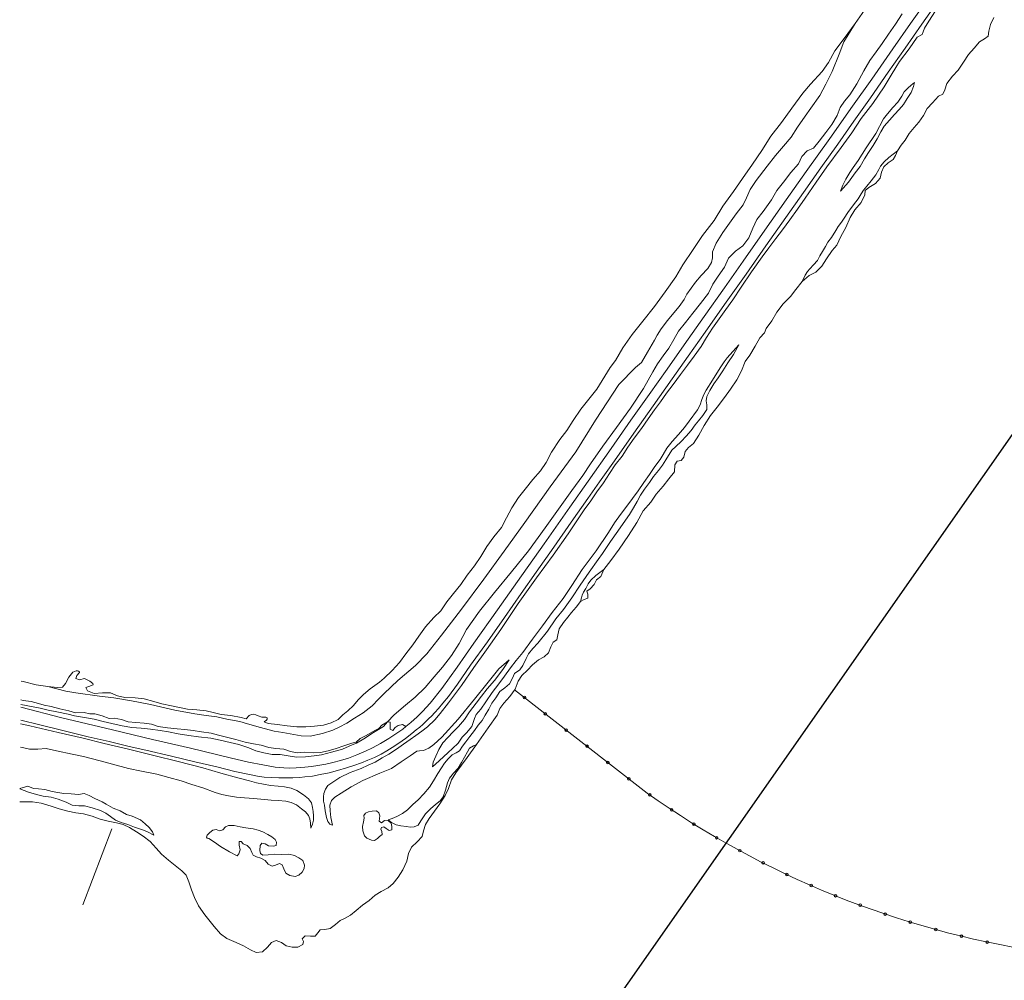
# Model space of a CAD drawing. Header units: metres. Extents: x 69428 to 72581, y 405279 to 408746.
# Tile 12 of 39: x 69428 to 69800, y 408029 to 408392. Entities that reach past the tile are written whole.
import ezdxf

# ---------------------------------------------------------------- set-up
doc = ezdxf.new("R2010")
doc.units = ezdxf.units.M
doc.layers.add('Bladindeling', color=1, linetype='CONTINUOUS', plot=False)
for name, color, linetype, lineweight in [('BS-BINNENKRUINLIJN-KPN', 253, 'CONTINUOUS', 0), ('BS-BINNENTEENLIJN-KPN', 253, 'CONTINUOUS', 0), ('BS-OVERIG-KPN', 253, 'CONTINUOUS', 0), ('BS-OVERIGE-LIJNEN', 253, 'CONTINUOUS', 0), ('BS-RASTER', 253, 'RASTER', 0), ('BS-WATERLIJN-KPN', 253, 'CONTINUOUS', 0)]:
    doc.layers.add(name, color=color, linetype=linetype, lineweight=lineweight)
doc.linetypes.add('RASTER', pattern='A,3,-2,[200,RASTER,S=0.75,R=0,X=0,Y=0],-2,3', length=10)

msp = doc.modelspace()

# ---------------------------------------------------------------- linework, layer by layer
at = {"layer": 'Bladindeling'}
msp.add_lwpolyline([(70059.480826, 408602.441538), (70442.02483, 408334.581343), (69982.590105, 407678.440555), (69600.0461, 407946.300751)], close=True, dxfattribs=at)
at = {"layer": 'BS-BINNENKRUINLIJN-KPN'}
for points in [[(69643.213, 408224.51), (69647.905, 408231.22), (69653.106, 408238.26), (69658.322, 408245.58), (69663.288, 408252.98), (69666.832, 408259.28), (69668.562, 408262.29), (69670.735, 408265.3), (69672.858, 408268.28), (69674.676, 408271.52), (69676.421, 408274.67), (69679.123, 408277.99), (69681.95, 408281.48), (69684.803, 408285.16), (69687.757, 408289.05), (69689.466, 408292.47), (69691.41, 408295.4), (69693.843, 408298.87), (69695.38, 408302.28), (69697.995, 408304.91), (69700.841, 408306.96), (69703.002, 408309.95), (69704.535, 408313.59), (69706.097, 408316.83), (69708.407, 408319.84), (69711.601, 408324.26), (69713.687, 408327.78), (69716.164, 408331.01), (69718.916, 408334.58), (69721.766, 408337.9), (69723.08, 408340.66), (69725.084, 408342.83), (69727.512, 408343.8), (69729.589, 408346.45), (69732.147, 408349.76), (69734.39, 408352.76), (69736.45, 408356.13), (69737.591, 408359.16), (69739.244, 408361.6), (69741.174, 408363.92), (69743.87, 408368.15), (69746.529, 408373.04), (69748.763, 408376.91), (69751.111, 408380.17), (69753.385, 408383.37), (69755.776, 408386.84), (69758.434, 408390.61), (69760.948, 408394.55)], [(69643.301, 408210.53), (69645.624, 408213.94), (69648.158, 408217.35), (69650.369, 408220.92), (69652.597, 408224.11), (69655.139, 408227.4), (69657.308, 408230.83), (69659.734, 408234.2), (69662.462, 408237.93), (69664.984, 408241.56), (69667.41, 408244.93), (69669.708, 408247.92), (69671.982, 408251.23), (69674.396, 408254.51), (69677.222, 408258.24), (69679.881, 408261.85), (69682.404, 408265.27), (69684.981, 408268.83), (69687.083, 408272.31), (69689.325, 408275.83), (69691.824, 408279.33), (69694.386, 408282.92), (69697.06, 408286.52), (69700.168, 408291.29), (69704.091, 408297.09), (69708.142, 408302.74), (69710.611, 408306.12), (69713.192, 408309.65), (69715.762, 408313.02), (69718.564, 408316.76), (69721.463, 408320.78), (69724.35, 408324.91), (69728.483, 408330.92), (69732.546, 408336.76), (69737.902, 408344.05), (69741.919, 408349.64), (69745.555, 408355.05), (69749.856, 408360.7), (69754.167, 408366.93), (69756.87, 408371.4), (69758.549, 408374.32), (69759.973, 408376.51), (69763.649, 408381.36), (69766.699, 408385.77), (69768.488, 408386.72), (69768.976, 408387.74), (69769.366, 408389.13), (69771.042, 408391.8), (69773.599, 408395.68)], [(69765.602, 408368.62), (69765.298, 408367.08), (69764.404, 408364.86), (69762.926, 408362.63), (69761.444, 408360.33), (69759.891, 408358.39), (69758.073, 408356.49), (69756.17, 408354.37), (69754.224, 408352.09), (69752.929, 408349.97), (69751.588, 408347.36), (69750.056, 408344.86), (69748.29, 408342.23), (69746.731, 408339.74), (69745.059, 408336.93), (69743.227, 408334.56), (69740.728, 408330.92), (69737.734, 408327.63)], [(69699.226, 408269.51), (69697.199, 408265.81), (69695.123, 408262.73), (69693.245, 408259.7), (69691.519, 408257.06), (69689.873, 408254.75), (69688.369, 408252.21), (69687.217, 408250.02), (69686.972, 408248.41), (69687.148, 408246.82), (69687.121, 408245.13), (69685.729, 408242.82), (69684.02, 408240.84), (69682.75, 408239.25), (69681.264, 408237.12), (69679.326, 408234.95), (69677.477, 408232.94), (69675.488, 408231.05), (69673.899, 408229.69), (69671.676, 408226.1), (69670.388, 408224.06), (69668.968, 408222.09), (69667.065, 408219.74), (69665.49, 408217.5), (69663.568, 408214.98), (69662.094, 408212.7), (69660.912, 408210.35), (69659.446, 408207.89), (69657.941, 408205.45), (69656.494, 408203.25), (69653.556, 408199.13), (69650.766, 408195.23), (69647.805, 408190.68), (69646.131, 408188.37)], [(69566.494, 408127.09), (69569.04, 408129.74), (69573.317, 408133.35), (69576.988, 408136.34), (69580.709, 408140.03), (69584.131, 408144.01), (69587.251, 408147.77), (69590.669, 408152.08), (69593.576, 408156.67), (69596.392, 408161.94), (69601.238, 408168.86), (69607.005, 408175.98), (69613.331, 408183.71), (69619.768, 408191.7), (69626.109, 408200.38), (69631.162, 408207.42), (69636.203, 408214.47), (69640.325, 408220.11), (69643.213, 408224.51)], [(69545.769, 408088.02), (69544.749, 408088.45), (69544.026, 408089.39), (69543.443, 408090.95), (69542.933, 408093.38), (69542.663, 408095.57), (69542.386, 408097.13), (69542.336, 408098.67), (69542.507, 408100.01), (69543.038, 408101.66), (69543.954, 408102.95), (69545.807, 408104.31), (69548.468, 408106), (69552.356, 408107.89), (69556.566, 408109.4), (69559.212, 408110.65), (69561.795, 408111.78), (69564.452, 408113.42), (69567.039, 408114.85), (69569.911, 408116.72), (69572.516, 408118.62), (69575.036, 408120.37), (69577.269, 408121.88), (69579.506, 408123.53), (69581.595, 408125.17), (69584.454, 408127.84), (69586.458, 408130.26), (69589.559, 408134.27), (69594.479, 408140.83), (69599.199, 408147.53), (69603.974, 408154.32), (69609.321, 408161.95), (69615.887, 408171.77), (69622.851, 408181.44), (69629.094, 408190.03), (69634.808, 408198.12), (69640.874, 408207.14), (69643.301, 408210.53)], [(69646.131, 408188.37), (69642.769, 408183.66), (69639.376, 408178.65), (69636.159, 408173.97), (69633.067, 408169.56), (69630.166, 408166.03), (69627.035, 408161.34), (69623.359, 408156.8), (69621.37, 408154.81), (69619.792, 408152.75), (69618.857, 408150.94), (69617.59, 408148.37), (69616.542, 408146.76), (69614.52, 408145.31), (69613.746, 408143.56), (69612.674, 408141.46), (69610.865, 408139.86), (69608.964, 408138.48), (69607.387, 408136.18), (69605.974, 408134.16), (69604.754, 408131.88), (69603.416, 408129.64), (69602.223, 408127.53), (69600.715, 408125.79), (69599.35, 408123.82), (69597.627, 408121.48), (69596.156, 408119.45), (69594.86, 408117.9), (69593.697, 408116.16), (69592.514, 408115.3), (69590.985, 408114.58), (69589.458, 408113.14), (69588.072, 408111.44), (69586.965, 408109.65), (69585.556, 408107.56), (69583.901, 408104.79), (69582.359, 408102.36), (69580.241, 408099.9), (69578.079, 408097.59), (69576.074, 408095.77), (69574.053, 408093.8), (69572.188, 408092.43), (69570.068, 408091.26), (69568.327, 408090.48), (69566.755, 408089.99)], [(69612.523, 408150.45), (69610.125, 408146.78), (69606.883, 408142.72), (69604.209, 408139.5), (69602.009, 408136.71), (69600.012, 408134.06), (69597.527, 408130.78), (69595.593, 408127.92), (69593.35, 408125.35), (69591.364, 408123.34), (69589.273, 408121.18), (69587.476, 408119.08), (69585.926, 408116.58), (69584.793, 408114.13), (69583.812, 408111.88), (69583.493, 408110.1)], [(69427.985035, 408133.653438), (69435.211, 408132.19), (69438.279, 408131.47), (69441.63, 408130.85), (69445.883, 408129.97), (69448.293, 408129.28), (69452.047, 408128.66), (69455.692, 408128.11), (69459.051, 408127.19), (69462.367, 408126.43), (69466.255, 408125.53), (69469.892, 408124.89), (69473.384, 408124.63), (69476.961, 408124.29), (69480.633, 408123.81), (69483.741, 408123.26), (69487.464, 408122.48), (69491.396, 408121.92), (69495.158, 408121.43), (69499.76, 408120.9), (69503.303, 408120.11), (69507.081, 408119.28), (69510.279, 408118.54), (69514.082, 408117.28), (69516.798, 408116.07), (69519.816, 408115.3), (69522.884, 408114.73), (69525.967, 408114.66), (69529.679, 408114.04), (69532.221, 408113.76), (69535.531, 408113.79), (69538.861, 408114.18), (69541.637, 408114.57), (69545.401, 408115.6), (69549.498, 408116.78), (69553.14, 408118.36), (69554.834, 408118.98), (69557.584, 408120.66), (69561.272, 408123.05), (69564.999, 408125.31), (69566.494, 408127.09)], [(69537.597, 408086.88), (69538.116, 408088.36), (69538.592, 408089.85), (69538.558, 408091.56), (69538.379, 408093.14), (69538.138, 408094.68), (69537.829, 408096.4), (69536.701, 408097.99), (69534.777, 408099.54), (69532.311, 408101.06), (69530.105, 408101.98), (69527.61, 408102.51), (69525.228, 408102.75), (69522.341, 408103), (69519.661, 408103.49), (69517.033, 408104.05), (69514.423, 408104.72), (69510.02, 408105.89), (69503.491, 408107.73), (69496.772, 408109.69), (69487.418, 408112.06), (69478.251, 408114.33), (69468.642, 408116.71), (69459.393, 408118.85), (69451.482, 408120.95), (69442.089, 408123.04), (69431.346, 408125.55), (69427.896129, 408126.36308)], [(69478.219, 408084.22), (69477.692, 408085.47), (69476.493, 408087.16), (69475, 408088.49), (69473.162, 408090.04), (69470.01, 408091.45), (69467.954, 408092.07), (69465.504, 408093.38), (69462.827, 408094.5), (69460.158, 408095.91), (69458.662, 408096.88), (69455.966, 408098.1), (69453.751, 408099.29), (69451.891, 408099.94), (69449.707, 408099.59), (69447.043, 408099.82), (69444.262, 408099.93), (69441.951, 408100.37), (69439.758, 408100.74), (69437.089, 408101.53), (69434.661, 408101.8), (69432.763, 408101.82), (69430.565, 408102.71), (69427.596714, 408101.811093)]]:
    msp.add_lwpolyline(points, dxfattribs=at)
at = {"layer": 'BS-BINNENTEENLIJN-KPN'}
for points in [[(69645.113, 408241.04), (69653.902, 408254.49), (69660.219, 408260.93), (69662.43, 408262.87), (69664.753, 408266.8), (69667.456, 408271.26), (69668.406, 408273.11), (69669.957, 408275.52), (69672.267, 408278.66), (69674.697, 408281.6), (69676.775, 408283.95), (69678.583, 408286.69), (69679.653, 408288.68), (69682.859, 408293.13), (69685.084, 408295.73), (69687.578, 408298.35), (69688.986, 408300.56), (69689.316, 408302.36), (69689.357, 408304.64), (69690.657, 408307.88), (69693.261, 408311.92), (69698.298, 408318.99), (69700.856, 408322.44), (69702.142, 408325.06), (69703.513, 408328.21), (69705.837, 408331.54), (69709.952, 408337.05), (69713.178, 408341.05), (69716.203, 408344.62), (69719.01, 408348), (69721.389, 408351.71), (69724.307, 408355.89), (69726.464, 408358.96), (69729.884, 408363.7), (69732.186, 408368.06), (69734.484, 408372.78), (69737.182, 408379.36), (69738.895, 408384.05), (69743.255, 408390.88)], [(69737.734, 408327.63), (69738.593, 408329.89), (69739.755, 408332.16), (69741.174, 408334.66), (69742.459, 408336.54), (69744.345, 408339.16), (69747.332, 408343.93), (69751.002, 408349.36), (69753.894, 408354.87), (69755.381, 408356.8), (69757.478, 408359.23), (69759.287, 408361.25), (69760.832, 408363.52), (69761.786, 408365.14), (69763.149, 408366.52), (69764.432, 408367.63), (69765.602, 408368.62)], [(69723.192, 408293.45), (69724.331, 408295.78), (69725.247, 408297.16), (69726.159, 408298.26), (69727.448, 408299.76), (69728.998, 408301.37), (69729.917, 408303.08), (69730.847, 408304.8), (69731.96, 408306.69), (69732.953, 408308.31), (69734.265, 408310.03), (69735.957, 408312.66), (69736.825, 408314.28), (69738.044, 408315.89), (69739.025, 408317.4), (69740.453, 408319.49), (69742.658, 408322.41), (69744.362, 408324.62), (69745.51, 408326.55), (69746.313, 408328.01), (69747.692, 408329.49), (69749.221, 408331.48), (69751.065, 408333.75), (69752.205, 408335.73), (69752.798, 408337), (69754.149, 408338.66), (69755.898, 408340.3), (69759.186, 408342.82)], [(69645.361, 408191.73), (69650.068, 408198.66), (69652.259, 408202.26), (69654.564, 408205.36), (69656.897, 408208.51), (69659.09, 408211.49), (69661.178, 408214.36), (69663.336, 408217.47), (69665.486, 408220.5), (69667.519, 408223.56), (69669.526, 408226.23), (69670.736, 408228.03), (69672.05, 408230.51), (69674.12, 408233.02), (69676.438, 408235.63), (69678.761, 408238.32), (69680.507, 408240.62), (69683.698, 408244.98), (69684.6, 408246.86), (69685.265, 408248.81), (69686.008, 408250.7), (69686.896, 408252.42), (69689.258, 408256.11), (69692.156, 408260.78), (69693.747, 408263.07), (69694.873, 408264.54), (69699.226, 408269.51)], [(69438.128, 408140.36), (69445.026, 408138.7), (69448.738, 408137.96), (69457.722, 408136.82), (69463.081, 408136.12), (69469.81, 408134.99), (69476.916, 408133.58), (69486.121, 408131.44), (69493.678, 408130.09), (69498.056, 408129.5), (69501.979, 408128.89), (69505.777, 408128.12), (69510.678, 408127.15), (69513.586, 408126.34), (69518.558, 408124.87), (69523.733, 408123.53), (69527.021, 408123.04), (69531.074, 408122.22), (69533.931, 408121.77), (69537.343, 408121.61), (69541.927, 408122.61), (69545.863, 408123.96), (69548.199, 408125.06), (69551.1, 408126.55), (69554.05, 408128.43), (69557.373, 408130.5), (69560.774, 408133.08), (69563.112, 408135.61), (69565.25, 408137.76), (69570.408, 408142.71), (69577.15, 408148.34), (69581.388, 408152.74), (69586.899, 408159.86), (69594.486, 408169.59), (69602.914, 408180.98), (69610.632, 408191.61), (69618.386, 408202.36), (69627.94, 408215.81), (69637.616, 408229.02), (69645.113, 408241.04)], [(69583.493, 408110.1), (69586.07, 408112.32), (69589.399, 408115.52), (69591.06, 408117), (69593.187, 408119.05), (69594.709, 408121.21), (69596.389, 408122.94), (69598.327, 408125.31), (69599.37, 408128.26), (69600.027, 408129.83), (69601.757, 408131.82), (69603.671, 408134.62), (69606.121, 408138.13), (69608.638, 408141.45), (69610.768, 408144.32), (69612.944, 408147.5), (69615.128, 408150.27), (69617.602, 408153.31), (69621.298, 408158.31), (69625.067, 408163.32), (69628.68, 408168.38), (69632.857, 408173.64), (69636.152, 408178.52), (69640.077, 408184.61), (69645.361, 408191.73)], [(69639.456, 408172.59), (69639.842, 408173.92), (69640.076, 408174.87), (69640.592, 408176.05), (69641.429, 408177.43), (69642.349, 408179.15), (69643.374, 408180.55), (69645.285, 408182.4), (69648.263, 408184.61)], [(69545.769, 408088.02), (69545.098, 408090.97), (69544.839, 408093.47), (69544.781, 408095.58), (69545.378, 408097.28), (69546.647, 408098.65), (69549.057, 408100.05), (69552.725, 408102.5), (69557.197, 408104.89), (69563.586, 408107.67), (69568.075, 408109.44), (69571.652, 408111.92), (69575.128, 408114.19), (69577.659, 408116.04), (69578.561, 408116.12), (69580.149, 408116.17), (69582.136, 408117.11), (69584.08, 408118.51), (69587.057, 408121.22), (69593.259, 408128.1), (69599.375, 408135.6), (69604.041, 408141.39), (69608.536, 408147.05), (69612.523, 408150.45)], [(69566.755, 408089.99), (69568.004, 408089.02), (69569.774, 408088.17), (69571.587, 408087.77), (69573.698, 408087.51), (69575.138, 408087.32), (69576.608, 408087.39), (69578.063, 408088.02), (69579.115, 408089.67), (69580.919, 408092.24), (69582.85, 408094.27), (69584.503, 408095.7), (69586.489, 408097.32), (69587.491, 408098.77), (69588.492, 408101.23), (69589.221, 408104.03), (69589.904, 408105.84), (69591.475, 408107.66), (69593.233, 408109.58), (69594.5, 408111.7), (69595.588, 408113.74), (69596.699, 408115.72), (69597.485, 408117.07), (69599.017, 408118.01), (69600.193, 408118.51)], [(69427.78864, 408117.549005), (69428.554, 408117.31), (69431.183, 408116.73), (69434.356, 408116.76), (69437.529, 408116.99), (69441.452, 408116.15), (69447.424, 408114.84), (69451.658, 408113.91), (69457.936, 408112.33), (69468.649, 408109.43), (69473.55, 408108.48), (69479.349, 408107.27), (69483.916, 408106), (69488.555, 408104.71), (69492.562, 408103.36), (69496.709, 408102.15), (69501.348, 408100.39), (69503.934, 408099.66), (69506.469, 408099.08), (69509.443, 408098.63), (69512.515, 408098.3), (69516.01, 408098.08), (69522.514, 408097.42), (69525.205, 408097.35), (69528.061, 408097.07), (69530.165, 408096.55), (69532.186, 408095.65), (69533.977, 408094.18), (69535.496, 408093.1), (69536.715, 408091.67), (69537.168, 408090.46), (69537.453, 408088.77), (69537.597, 408086.88)], [(69427.595384, 408101.702017), (69430.921, 408100.55), (69433.931, 408099.57), (69436.462, 408099.02), (69439.463, 408098.57), (69442.073, 408097.83), (69445.122, 408096.7), (69447.411, 408095.55), (69449.874, 408095.32), (69452.079, 408095.3), (69454.955, 408094.55), (69458.118, 408093.55), (69460.104, 408092.57), (69461.883, 408091.27), (69463.686, 408089.91), (69465.892, 408088.97), (69468.442, 408088.3), (69470.872, 408087.25), (69473.128, 408086.46), (69474.274, 408086.19), (69475.797, 408085.46), (69478.219, 408084.22)]]:
    msp.add_lwpolyline(points, dxfattribs=at)
at = {"layer": 'BS-OVERIG-KPN'}
for points in [[(69642.336, 408218), (69651.007, 408230.32), (69658.474, 408241.05), (69665.327, 408250.7), (69672.146, 408260.26), (69678.557, 408269.51), (69686.182, 408280.26), (69693.8, 408291.08), (69700.871, 408301.13), (69709.106, 408312.84), (69717.201, 408324.34), (69724.722, 408334.96), (69733.633, 408347.51), (69742.213, 408359.69), (69749.486, 408369.86), (69757.398, 408381.31), (69764.092, 408390.92), (69772.552, 408402.91)], [(69775.071, 408400.2), (69768.439, 408390.71), (69762.114, 408381.66), (69755.722, 408372.53), (69749.005, 408362.84), (69742.738, 408354.01), (69736.625, 408345.33), (69730.296, 408336.43), (69723.765, 408327.11), (69717.047, 408317.62), (69709.507, 408306.91), (69702.017, 408296.26), (69693.836, 408284.8), (69686.548, 408274.31), (69680.137, 408265.28), (69674.13, 408256.64), (69666.884, 408246.47), (69659.592, 408236.15), (69652.285, 408225.68), (69646.646, 408217.76), (69642.24, 408211.42)], [(69573.438, 408125.27), (69575.324, 408126.85), (69577.706, 408128.89), (69579.734, 408130.92), (69582.648, 408134.14), (69587.068, 408139.62), (69592.845, 408147.72), (69599.154, 408156.75), (69608.05, 408169.32), (69615.659, 408180.08), (69625.718, 408194.38), (69635.397, 408208.18), (69642.336, 408218)], [(69642.24, 408211.42), (69635.9, 408202.48), (69629.387, 408193.12), (69622.714, 408183.66), (69617.019, 408175.57), (69610.738, 408166.53), (69604.303, 408157.28), (69597.845, 408148.49), (69592.921, 408141.27), (69589.524, 408136.62), (69587.484, 408134.09), (69585.785, 408132.05), (69584.454, 408130.53), (69583.134, 408129.18), (69582.104, 408128.26), (69581.027, 408127.23), (69579.887, 408126.03), (69578.716, 408125.07), (69577.321, 408124), (69575.707, 408122.6), (69573.262, 408120.74), (69570.825, 408119.06), (69568.231, 408117.37), (69566.244, 408116.13), (69564.152, 408114.84), (69561.577, 408113.59), (69559.084, 408112.57), (69556.751, 408111.58), (69553.811, 408110.55), (69551.016, 408109.63), (69547.573, 408108.62), (69544.491, 408107.85), (69541.08, 408107.11), (69538.143, 408106.58), (69535.253, 408106.22), (69533.358, 408106.06), (69530.735, 408105.95), (69528.244, 408105.91), (69525.514, 408105.86), (69522.69, 408105.98), (69519.865, 408106.18), (69517.39, 408106.54), (69514.341, 408107.11), (69508.867, 408108.35), (69502.079, 408110.07), (69493.698, 408111.98), (69484.889, 408114.09), (69475.232, 408116.33), (69468.84, 408117.75), (69461.389, 408119.57), (69453.357, 408121.42), (69443.873, 408123.75), (69435.099, 408125.93), (69427.911585, 408127.630534)], [(69427.972006, 408132.584987), (69443.52, 408128.55), (69462.625, 408124.02), (69477.689, 408120.45), (69492.121, 408117.16), (69507.083, 408113.43), (69514.032, 408111.86), (69519.391, 408110.79), (69524.096, 408109.91), (69527.356, 408109.66), (69529.67, 408109.57), (69531.961, 408109.64), (69533.588, 408109.77), (69535.271, 408109.93), (69537.847, 408110.23), (69540.149, 408110.52), (69543.153, 408111.08), (69545.913, 408111.68), (69548.815, 408112.45), (69551.83, 408113.32), (69554.887, 408114.57), (69558.172, 408115.93), (69560.837, 408117.3), (69563.898, 408118.89), (69566.979, 408120.75), (69569.608, 408122.48), (69572.308, 408124.32), (69573.438, 408125.27)], [(69428.005553, 408135.335909), (69428.848, 408135.12), (69431.849, 408134.78), (69434.655, 408133.93), (69436.794, 408133.3), (69439.45, 408132.9), (69442.671, 408132.01), (69446.073, 408131.26), (69448.644, 408130.44), (69451.872, 408130.55), (69454.026, 408130.12), (69455.897, 408130.07), (69458.687, 408129.35), (69461.348, 408128.33), (69463.199, 408128.48), (69465.945, 408127.95), (69468.559, 408127.12), (69471.466, 408126.79), (69474.604, 408126.61), (69477.331, 408126.12), (69479.882, 408125.26), (69483.44, 408124.81), (69486.987, 408124.41), (69489.925, 408124.18), (69493.095, 408123.77), (69496.206, 408123.3), (69499.898, 408122.81), (69502.688, 408122.04), (69506.157, 408121.15), (69509.218, 408120.35), (69512.726, 408119.43), (69515.845, 408118.77), (69518.827, 408118.21), (69521.617, 408117.33), (69524.273, 408117.03), (69527.368, 408116.7), (69529.841, 408115.85), (69532.375, 408115.36), (69535.136, 408115.55), (69538.565, 408115.38), (69541.228, 408115.49), (69544.114, 408116.13), (69547.125, 408117.04), (69550.046, 408118.02), (69552.978, 408119.01), (69554.696, 408119.33), (69556.125, 408120.71), (69558.489, 408121.91), (69561.741, 408123.73), (69563.274, 408124.51), (69564.315, 408125.82), (69566.494, 408127.09)], [(69566.494, 408127.09), (69567.53, 408126.91), (69567.481, 408125.72), (69567.558, 408124.33), (69568.512, 408123.73), (69569.388, 408124.86), (69570.552, 408125.73), (69572.199, 408126), (69573.438, 408125.27)]]:
    msp.add_lwpolyline(points, dxfattribs=at)
for points in [[(69564.469, 408084.53), (69563.493, 408083.77), (69562.726, 408083), (69561.574, 408082.27), (69560.483, 408082.3), (69558.674, 408083.14), (69557.849, 408084.01), (69557.214, 408085.83), (69557.047, 408087.46), (69557.405, 408089.27), (69557.642, 408090.67), (69557.574, 408091.69), (69558.157, 408092.5), (69559.392, 408093.09), (69560.772, 408093.25), (69562.392, 408093.4), (69563.248, 408092.73), (69563.674, 408091.59), (69563.526, 408090.52), (69563.398, 408089.47), (69564.266, 408088.96), (69565.339, 408089.75), (69566.858, 408089.69), (69567.839, 408088.83), (69568.175, 408087.47), (69568.189, 408086.28), (69567.13, 408086.04), (69566.066, 408086.8), (69565.178, 408087.39), (69564.237, 408087.16), (69564.027, 408086.48), (69564.393, 408085.59)], [(69498.963, 408083.03), (69498.327, 408083.11), (69498.06, 408083.51), (69498.4, 408084.18), (69499.336, 408085.27), (69500.492, 408086.1), (69501.805, 408086.33), (69503.085, 408085.85), (69504.328, 408086.25), (69505.318, 408087.42), (69506.38, 408087.94), (69508.561, 408087.95), (69510.841, 408087.39), (69512.964, 408086.95), (69515.769, 408086.61), (69517.684, 408086.14), (69519.45, 408085.48), (69521.279, 408084.46), (69522.853, 408083.58), (69524.036, 408082.64), (69524.633, 408081.55), (69524.463, 408080.39), (69523.455, 408080.04), (69521.576, 408080.24), (69520.249, 408080.93), (69519.052, 408081.21), (69518.45, 408080.32), (69518.303, 408078.5), (69518.56, 408077.36), (69519.361, 408076.67), (69521.483, 408076.84), (69523.864, 408077.03), (69526.496, 408076.94), (69529.202, 408077.05), (69531.337, 408076.62), (69532.962, 408075.66), (69534.501, 408074.71), (69535.108, 408072.85), (69534.964, 408071.7), (69534.214, 408070.27), (69533.031, 408069.13), (69531.584, 408068.68), (69529.665, 408069.02), (69528.052, 408069.88), (69527.355, 408071.51), (69526.745, 408072.98), (69525.705, 408073.58), (69524.137, 408072.92), (69522.988, 408072.47), (69521.473, 408073.3), (69520.266, 408074.72), (69518.637, 408075.6), (69516.973, 408076.11), (69515.792, 408076.66), (69515.288, 408077.74), (69514.596, 408079.16), (69513.437, 408080.28), (69512.032, 408080.96), (69511.253, 408081.87), (69510.41, 408081.82), (69510.487, 408080.46), (69510.811, 408078.67), (69510.374, 408077.23), (69509.716, 408076.38), (69506.823, 408077.93), (69503.443, 408079.93), (69501.146, 408081.63)]]:
    msp.add_lwpolyline(points, close=True, dxfattribs=at)
at = {"layer": 'BS-OVERIGE-LIJNEN'}
msp.add_lwpolyline([(69614.52324, 408139.161873), (69664.607787, 408100.134651, 0.1159394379), (69812.764529, 408040.231199)], format="xyb", dxfattribs=at)
for centre in [(69618.255682, 408136.253454), (69626.143662, 408130.106929), (69634.031642, 408123.960404), (69641.919622, 408117.813878), (69649.807602, 408111.667353), (69657.695581, 408105.520827), (69665.619375, 408099.422644), (69673.888126, 408093.799395), (69682.314485, 408088.415193), (69690.891544, 408083.27445), (69699.612269, 408078.381382), (69708.469512, 408073.740001), (69717.456009, 408069.354111), (69726.564394, 408065.22731), (69735.787199, 408061.36298), (69745.116861, 408057.764289), (69754.545731, 408054.434189), (69764.06608, 408051.37541), (69773.670101, 408048.590458), (69783.34992, 408046.081619), (69793.0976, 408043.850948)]:
    msp.add_circle(centre, 0.5, dxfattribs=at)
at = {"layer": 'BS-RASTER', "flags": 128}
msp.add_lwpolyline([(69462.31, 408086.66), (69451.399, 408057.94)], dxfattribs=at)
at = {"layer": 'BS-WATERLIJN-KPN'}
for points in [[(69743.255, 408390.88), (69746.771, 408396.02), (69749.638, 408400.54), (69753.512, 408405.67), (69756.358, 408410.62), (69759.645, 408415.2), (69763.561, 408420.78), (69767.495, 408426.51), (69772.448, 408433.33), (69775.601, 408438.32), (69778.602, 408443.61), (69782.041, 408448.43), (69786.38, 408454.3), (69790.34, 408459.47), (69794.602, 408464.92), (69797.404, 408469.16), (69798.49, 408471.73)], [(69759.186, 408342.82), (69760.661, 408345), (69762.101, 408346.81), (69763.649, 408349.33), (69765.512, 408351.64), (69767.346, 408353.62), (69768.987, 408356.14), (69770.479, 408358.81), (69772.429, 408360.91), (69774.678, 408363.45), (69776.347, 408364.24), (69777.157, 408365.87), (69777.918, 408368.3), (69779.955, 408371), (69782.142, 408373.32), (69784.187, 408376.29), (69786.112, 408379.26), (69788.135, 408381.66), (69790.247, 408383.99), (69792.11, 408385.11), (69793.479, 408386.12), (69793.676, 408388), (69794.309, 408390.55), (69795.614, 408393.2)], [(69650.644, 408261), (69652.672, 408263.62), (69655.479, 408268.35), (69659.022, 408273.39), (69663.037, 408278.47), (69667.346, 408284.03), (69671.413, 408289.59), (69675.477, 408295.18), (69678.156, 408299.76), (69681.994, 408305.51), (69685.559, 408310.87), (69689.927, 408316.44), (69693.212, 408321.92), (69697.271, 408327.5), (69700.682, 408332.42), (69704.447, 408337.76), (69707.978, 408342.96), (69711.407, 408348.31), (69715.331, 408353.55), (69719.24, 408358.88), (69723.443, 408364.63), (69726.395, 408368.02), (69730.764, 408372.76), (69733.19, 408376.13), (69735.578, 408380.62), (69739.059, 408385.31), (69743.255, 408390.88)], [(69723.192, 408293.45), (69725.838, 408295.73), (69728.309, 408296.91), (69730.636, 408299.19), (69732.455, 408301.98), (69734.473, 408305.11), (69736.24, 408307.17), (69737.828, 408310.43), (69739.642, 408313.83), (69741.307, 408317.62), (69743.115, 408320.54), (69745.46, 408323.27), (69746.941, 408326.22), (69747.045, 408327.87), (69748.429, 408329), (69750.871, 408330.49), (69752.638, 408332.5), (69753.217, 408334.8), (69754.069, 408336.73), (69755.685, 408338.25), (69757.57, 408339.57), (69758.412, 408341), (69759.186, 408342.82)], [(69648.263, 408184.61), (69650.893, 408188), (69654.009, 408192.34), (69657.517, 408197.47), (69660.757, 408202.4), (69663.153, 408206.85), (69666.034, 408210.09), (69667.986, 408213.05), (69670.716, 408216.09), (69672.801, 408218.84), (69674.908, 408221.56), (69675.116, 408224.13), (69675.95, 408225.6), (69677.449, 408225.75), (69678.435, 408227.04), (69678.994, 408229.15), (69680.244, 408230.68), (69682.079, 408232.27), (69684.174, 408235.35), (69686.12, 408239.01), (69688.56, 408242.77), (69691.087, 408245.99), (69693.843, 408249.62), (69696.153, 408252.8), (69698.473, 408256.32), (69700.272, 408259.63), (69701.712, 408263.15), (69703.458, 408265.62), (69705.471, 408269.04), (69707.153, 408272.15), (69708.936, 408274.08), (69709.598, 408275.74), (69711.713, 408278.55), (69713.687, 408281.8), (69716.071, 408284.95), (69718.829, 408287.74), (69720.777, 408290.42), (69723.192, 408293.45)], [(69438.128, 408140.36), (69441.686, 408140.05), (69443.675, 408140.1), (69444.877, 408141.57), (69446.132, 408143.95), (69447.616, 408145.82), (69448.843, 408146.28), (69449.416, 408146.37), (69449.796, 408146.23), (69450.126, 408145.96), (69450.091, 408145.65), (69449.081, 408144.63), (69448.804, 408143.38), (69450.15, 408142.88), (69452.001, 408143.39), (69454.019, 408142.49), (69455.162, 408141.5), (69455.237, 408141.08), (69454.872, 408140.91), (69454.073, 408140.55), (69452.493, 408139.99), (69453.216, 408138.79), (69455.677, 408137.77), (69458.854, 408138), (69461.894, 408138.07), (69464.528, 408136.83), (69467.321, 408136.21), (69471.213, 408136.12), (69474.555, 408135.74), (69478.197, 408134.7), (69481.254, 408133.83), (69484.848, 408133.12), (69487.92, 408132.42), (69490.933, 408131.82), (69494.499, 408131.65), (69498.026, 408131.26), (69500.604, 408130.6), (69503.68, 408129.87), (69507.329, 408129.41), (69511.201, 408128.65), (69513.065, 408128.22), (69514.264, 408129.42), (69515.091, 408129.86), (69515.91, 408129.94), (69516.734, 408129.75), (69517.68, 408129.31), (69518.971, 408128.82), (69520.576, 408128.86), (69521.004, 408128.58), (69521.036, 408128.07), (69520.805, 408127.64), (69519.904, 408127.04), (69521.446, 408126.46), (69524.953, 408126.07), (69528.567, 408125.61), (69532.258, 408125.23), (69535.687, 408125.13), (69538.969, 408125.45), (69542.358, 408125.84), (69545.18, 408126.71), (69547.85, 408127.92), (69549.671, 408129.69), (69551.587, 408131.22), (69553.694, 408133.19), (69555.428, 408135.42), (69557.437, 408137.35), (69560.015, 408139.5), (69563.506, 408142.04), (69565.261, 408143.55), (69568.284, 408146.52), (69571.077, 408149.42), (69573.429, 408152.74), (69576.107, 408156.17), (69578.337, 408159.4), (69580.925, 408163.01), (69583.975, 408166.5), (69586.658, 408169.02), (69588.959, 408172.41), (69591.429, 408175.53), (69594.162, 408179), (69596.616, 408182.49), (69599.329, 408185.99), (69601.751, 408189.56), (69604.095, 408193.34), (69606.745, 408196.93), (69609.528, 408200.54), (69611.527, 408204.16), (69613.51, 408207.95), (69616.026, 408211.83), (69618.587, 408214.93), (69621.444, 408218.59), (69624.283, 408221.93), (69626.467, 408225.1), (69628.438, 408228.99), (69631.588, 408233.74), (69634.234, 408237.15), (69636.696, 408240.98), (69639.588, 408245.26), (69645.632, 408252.75), (69650.644, 408261)], [(69639.456, 408172.59), (69640.851, 408173.32), (69642.18, 408173.84), (69642.174, 408175.36), (69641.835, 408176.4), (69643.073, 408177.35), (69644.545, 408178.97), (69645.512, 408180.7), (69647.114, 408181.94), (69648.263, 408184.61)], [(69600.193, 408118.51), (69604.584, 408124.8), (69607.896, 408129.57), (69608.951, 408132.09), (69610.485, 408134.14), (69612.756, 408136.61), (69614.702, 408139.42), (69615.944, 408142.37), (69617.243, 408144.57), (69619.433, 408146.54), (69621.242, 408148.66), (69623.526, 408150.55), (69625.658, 408151.63), (69627.342, 408153.16), (69628.198, 408155.39), (69629.081, 408157.15), (69630.437, 408158.06), (69630.826, 408159.98), (69631.325, 408162.24), (69633.063, 408164.61), (69634.652, 408166.64), (69636.003, 408168.37), (69637.812, 408170.43), (69639.456, 408172.59)], [(69428.092487, 408142.464454), (69428.857, 408142.27), (69433.824, 408141.08), (69438.128, 408140.36)], [(69427.536178, 408096.847158), (69428.871, 408096.79), (69432.366, 408096.8), (69435.65, 408096.39), (69439.398, 408095.21), (69442.494, 408094.24), (69445.665, 408093.37), (69448.78, 408092.72), (69451.656, 408092.26), (69454.862, 408091.42), (69457.935, 408090.32), (69461.019, 408089.55), (69464.146, 408088.87), (69466.654, 408088.26), (69468.969, 408087.19), (69471.698, 408085.47), (69474.199, 408083.89), (69476.819, 408081.87), (69479.097, 408079.32), (69481.058, 408077.09), (69483.811, 408074.85), (69486.274, 408072.83), (69488.74, 408070.77), (69490.41, 408069.08), (69491.445, 408066.64), (69492.505, 408063.54), (69493.537, 408060.65), (69495.079, 408057.57), (69497.473, 408054.19), (69501.022, 408049.75), (69503.415, 408046.98), (69505.783, 408045.23), (69509.374, 408043.74), (69512.161, 408042.46), (69514.693, 408040.97), (69516.896, 408039.92), (69519.249, 408040.18), (69521.129, 408041.87), (69522.675, 408043.66), (69524.482, 408044.41), (69526.457, 408043.71), (69528.204, 408042.47), (69530.472, 408041.88), (69532.621, 408041.9), (69534.573, 408042.94), (69534.732, 408044.07), (69534.221, 408045.12), (69535.415, 408046.26), (69537.381, 408046.1), (69539.228, 408046.13), (69540.238, 408047.32), (69541.103, 408048.44), (69542.884, 408048.6), (69544.848, 408049.02), (69546.835, 408050.44), (69548.606, 408051.97), (69550.557, 408052.93), (69552.501, 408054.04), (69554.68, 408055.73), (69557.124, 408057.75), (69559.553, 408059.54), (69561.833, 408061.58), (69564.07, 408062.97), (69566.732, 408064.29), (69568.663, 408065.94), (69570.491, 408068.36), (69572.307, 408071.15), (69573.82, 408074.37), (69574.51, 408077.35), (69575.643, 408079.76), (69577.719, 408081.66), (69579.658, 408083.8), (69580.129, 408085.86), (69580.816, 408088.32), (69582.24, 408090.56), (69584.264, 408093.32), (69586.272, 408096.02), (69588.255, 408099.21), (69589.62, 408101.93), (69590.737, 408105.09), (69592.329, 408107.82), (69594.451, 408110.69), (69596.647, 408113.63), (69600.193, 408118.51)]]:
    msp.add_lwpolyline(points, dxfattribs=at)

doc.saveas('drawing.dxf')
